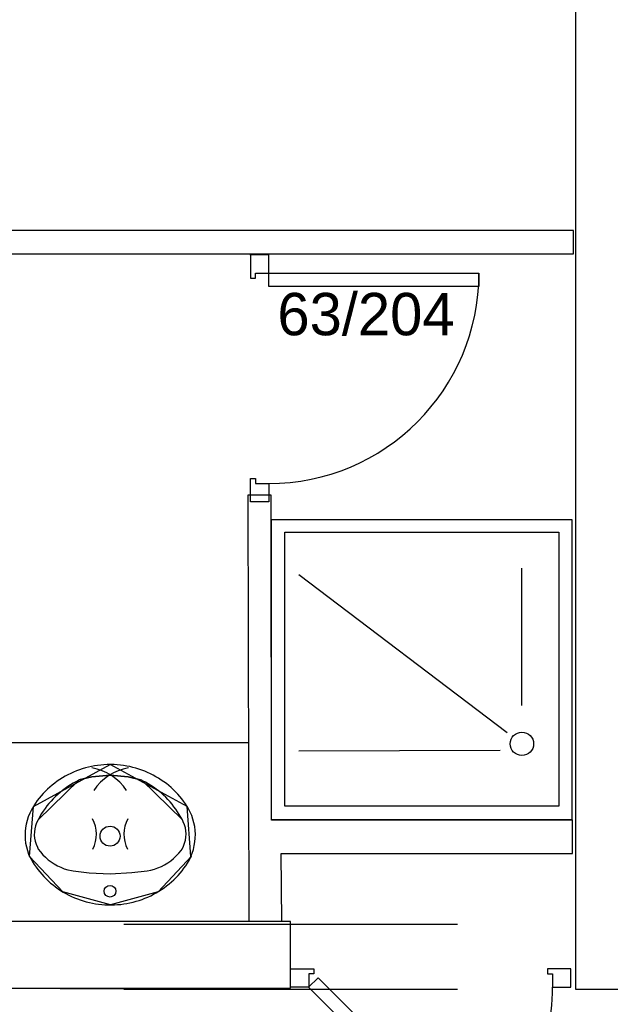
# Model space of a CAD drawing. Header units: millimetres. Extents: x -15 to 127, y -65 to 67.
# Tile 148 of 256: x 38.779 to 38.956, y -50.395 to -50.1. Entities that reach past the tile are written whole.
import ezdxf

# ---------------------------------------------------------------- set-up
doc = ezdxf.new("R2010")
doc.units = ezdxf.units.MM
doc.header["$MEASUREMENT"] = 0
doc.linetypes.add('PC_DASH_2', pattern=[0.125, 0.05555555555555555, -0.06944444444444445])
doc.layers.add('Calque 5', color=7, linetype='Continuous')
doc.styles.get("Standard").update_dxf_attribs({"font": 'BKANT.TTF'})

# ---------------------------------------------------------------- blocks, each defined once
blk = doc.blocks.new('PD_26450')
at = {"layer": 'Calque 5', "color": 0}
blk.add_lwpolyline([(15.26290733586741, -35.81586346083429), (15.15802000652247, -35.81586346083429), (15.15802000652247, -35.87194607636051), (15.14154443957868, -35.87194607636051), (15.14154443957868, -35.87991439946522), (15.14412638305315, -35.89209878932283), (15.15802000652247, -35.89209878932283), (15.15802000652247, -36.53790144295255), (15.17902000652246, -36.53790144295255), (15.17902000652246, -35.83586346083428), (15.26290733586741, -35.83586346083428), (15.26290733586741, -35.81586346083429)], dxfattribs=at)
blk = doc.blocks.new('PD_27210')
at = {"layer": 'Calque 5', "color": 0}
for p, q in [((15.14194859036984, -36.452921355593), (15.14194859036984, -36.41177818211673)), ((15.13749878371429, -36.46114655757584), (15.07506864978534, -36.41377818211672)), ((15.1353860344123, -36.46639114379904), (15.07506864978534, -36.46658747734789))]:
    blk.add_line(p, q, dxfattribs=at)
for points in [[(15.15694847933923, -36.48720706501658), (15.06694848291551, -36.48720706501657), (15.06694848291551, -36.39720706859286), (15.15694847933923, -36.39720706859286), (15.15694847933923, -36.48720706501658)], [(15.15297262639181, -36.48304044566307), (15.0709286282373, -36.48304044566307), (15.0709286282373, -36.40104044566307), (15.15297262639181, -36.40104044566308), (15.15297262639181, -36.48304044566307)]]:
    blk.add_lwpolyline(points, dxfattribs=at)
blk.add_circle((15.14194859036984, -36.46439111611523), 0.003499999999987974, dxfattribs=at)
blk = doc.blocks.new('PD_27220')
at = {"layer": 'Calque 5', "color": 0}
for points in [[(15.01856865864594, -36.47058704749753), (15.01762537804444, -36.47060520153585), (15.01668332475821, -36.47065517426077), (15.01574364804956, -36.47073690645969), (15.01480749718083, -36.47085029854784), (15.01387600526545, -36.4709952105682), (15.01295031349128, -36.47117146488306), (15.01203154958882, -36.47137884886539), (15.01112082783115, -36.47161710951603), (15.01021926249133, -36.47188595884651), (15.00932794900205, -36.47218506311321), (15.00844797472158, -36.47251406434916), (15.00758041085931, -36.47287255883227), (15.0067263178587, -36.47326010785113), (15.00588673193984, -36.47367624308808), (15.00506267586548, -36.47412045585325), (15.00425515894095, -36.47459220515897), (15.00346515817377, -36.47509091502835), (15.00269364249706, -36.47561597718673), (15.00194154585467, -36.47616675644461), (15.00120978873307, -36.47674257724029), (15.00049926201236, -36.47734274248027), (14.99981082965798, -36.47796651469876), (14.99914533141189, -36.47861314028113), (14.99850358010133, -36.47928182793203), (14.99788635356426, -36.47997176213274), (14.99729440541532, -36.48068210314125), (14.99672845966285, -36.48141198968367), (14.9961892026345, -36.4821605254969), (14.99567729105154, -36.48292680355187), (14.99554560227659, -36.48313382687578), (14.99496364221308, -36.4841290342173), (14.99445501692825, -36.48516077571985), (14.99402206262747, -36.48622431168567), (14.9936668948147, -36.48731445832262), (14.99339123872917, -36.48842590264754), (14.99319644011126, -36.48955323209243), (14.99308344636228, -36.49069095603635), (14.99305281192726, -36.49183352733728), (14.99310467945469, -36.4929753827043), (14.99323880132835, -36.49411095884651), (14.99345452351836, -36.49523472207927), (14.99375079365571, -36.49634119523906), (14.99412616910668, -36.49742499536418), (14.99442940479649, -36.49815468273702), (14.99486546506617, -36.49896441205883), (14.99533070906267, -36.49975900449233), (14.99582435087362, -36.50053741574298), (14.99634579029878, -36.50129869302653), (14.99689438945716, -36.50204191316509), (14.99746947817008, -36.50276616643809), (14.99807035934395, -36.50347057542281), (14.998696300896, -36.50415427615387), (14.99934653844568, -36.50481643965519), (15.00002028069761, -36.5054562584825), (15.00071670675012, -36.50607295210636), (15.00143496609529, -36.50666577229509), (15.0021741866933, -36.50723399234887), (15.00293346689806, -36.50777692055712), (15.00371188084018, -36.50829389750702), (15.00450847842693, -36.50878429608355), (15.00532229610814, -36.5092475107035), (15.00615233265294, -36.50968298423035), (15.00699758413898, -36.51009018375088), (15.00785701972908, -36.51046861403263), (15.00872958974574, -36.51081781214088), (15.00961423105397, -36.51113735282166), (15.01050986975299, -36.51142684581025), (15.01141541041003, -36.51168594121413), (15.01232975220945, -36.51191432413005), (15.0132517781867, -36.51211171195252), (15.01418036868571, -36.51227786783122), (15.01511439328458, -36.5124125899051), (15.01605270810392, -36.51251570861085), (15.01699417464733, -36.51258710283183), (15.01793764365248, -36.51262668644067), (15.01888196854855, -36.51263440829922), (15.01982599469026, -36.51261026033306), (15.02076857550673, -36.51255427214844), (15.02170856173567, -36.51246651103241), (15.02264480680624, -36.5123470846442), (15.02357616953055, -36.51219613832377), (15.02450151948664, -36.51201385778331), (15.02541972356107, -36.51180046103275), (15.02632966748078, -36.51155620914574), (15.02723024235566, -36.51128140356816), (15.02812034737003, -36.51097637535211), (15.02899890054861, -36.51064149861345), (15.029864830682, -36.51027717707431), (15.0307170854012, -36.509883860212), (15.03155462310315, -36.50946202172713), (15.03237642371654, -36.50901218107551), (15.03318148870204, -36.50853488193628), (15.03396883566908, -36.50803070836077), (15.03473750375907, -36.50750027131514), (15.0354865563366, -36.50694422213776), (15.03621508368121, -36.50636323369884), (15.03692219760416, -36.50575801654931), (15.03760703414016, -36.50512930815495), (15.03826876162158, -36.50447787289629), (15.03890657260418, -36.5038045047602), (15.03951969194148, -36.50311002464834), (15.0401073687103, -36.50239528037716), (15.04066888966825, -36.50166113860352), (15.04120356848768, -36.50090849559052), (15.04171075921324, -36.50013826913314), (15.0421898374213, -36.49935139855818), (15.04264022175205, -36.49854884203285), (15.04289416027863, -36.49806466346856), (15.04270789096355, -36.49815468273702), (15.04313664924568, -36.49708955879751), (15.04348751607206, -36.49599811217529), (15.04375879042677, -36.49488565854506), (15.0439491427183, -36.49375761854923), (15.04405764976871, -36.49261948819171), (15.04408378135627, -36.49147681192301), (15.04402741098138, -36.49033515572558), (15.04388881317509, -36.48920008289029), (15.04366866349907, -36.4880771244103), (15.04336803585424, -36.4869717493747), (15.04298839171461, -36.48588934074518), (15.04253158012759, -36.48483517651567), (15.04199982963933, -36.48381439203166), (15.04159183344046, -36.48313411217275), (15.04108718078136, -36.48236299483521), (15.04055514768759, -36.48160964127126), (15.03999624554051, -36.4808747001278), (15.03941115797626, -36.48015906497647), (15.03880059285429, -36.47946361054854), (15.03816530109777, -36.478789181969), (15.0375060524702, -36.47813660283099), (15.0368236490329, -36.47750666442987), (15.03611892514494, -36.47690013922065), (15.03539273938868, -36.47631776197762), (15.03464597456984, -36.47576024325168), (15.03387954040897, -36.47522826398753), (15.03309437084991, -36.47472247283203), (15.03229142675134, -36.47424348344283), (15.03147167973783, -36.47379187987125), (15.03063613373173, -36.47336821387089), (15.02978580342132, -36.47297299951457), (15.02892172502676, -36.47260672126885), (15.02804495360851, -36.47226982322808), (15.02715655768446, -36.47196271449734), (15.02625761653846, -36.47168577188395), (15.0253492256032, -36.47143933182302), (15.0244324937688, -36.4712236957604), (15.02350853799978, -36.47103912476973), (15.02257848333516, -36.47088584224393), (15.02164346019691, -36.47076403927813), (15.02070461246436, -36.4706738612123), (15.01976308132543, -36.47061541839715), (15.01882001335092, -36.47058878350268), (15.01856865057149, -36.47058705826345)], [(14.99554560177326, -36.48313382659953), (15.01856865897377, -36.4705870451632)], [(15.04159170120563, -36.48313384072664), (15.01856865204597, -36.47058705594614)], [(14.99442940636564, -36.49815468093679), (14.99554546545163, -36.48313411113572)], [(15.04270789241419, -36.49815468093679), (15.04159183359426, -36.48313411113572)], [(15.0428941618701, -36.49806466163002), (15.03293849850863, -36.50868289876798), (15.01869051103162, -36.51263541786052), (15.00442693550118, -36.50873581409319), (14.99442918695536, -36.49815460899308)]]:
    blk.add_lwpolyline(points, dxfattribs=at)
blk = doc.blocks.new('PD_27221')
at = {"layer": 'Calque 5', "color": 0}
for points in [[(15.04019648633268, -36.48718156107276), (15.03975288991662, -36.4863568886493), (15.03927980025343, -36.48554768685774), (15.03877779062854, -36.48475494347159), (15.03824747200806, -36.48397962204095), (15.03768949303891, -36.48322266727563), (15.03710452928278, -36.48248500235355), (15.03649329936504, -36.48176752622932), (15.03585654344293, -36.48107111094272), (15.03519503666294, -36.48039660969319), (15.03450958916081, -36.47974483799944), (15.03380103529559, -36.47911659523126), (15.03307023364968, -36.47851264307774), (15.03231808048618, -36.4779337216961), (15.03154548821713, -36.47738053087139), (15.03075339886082, -36.47685374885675), (15.02994278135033, -36.47635401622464), (15.02911461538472, -36.47588193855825), (15.02826991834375, -36.47543809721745), (15.02801047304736, -36.47530907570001), (15.02399877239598, -36.47427480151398), (15.01852213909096, -36.47378002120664), (15.01306866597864, -36.47429719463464), (15.00921984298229, -36.47521911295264), (15.00912681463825, -36.47530905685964), (15.00827730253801, -36.4757442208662), (15.00744401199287, -36.47620778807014), (15.00662796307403, -36.4766991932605), (15.00583014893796, -36.47721783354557), (15.00505153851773, -36.47776307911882), (15.00429308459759, -36.47833426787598), (15.00355571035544, -36.47893070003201), (15.00284031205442, -36.47955165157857), (15.00214776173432, -36.48019636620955), (15.00147890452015, -36.48086405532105), (15.00083455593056, -36.48155390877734), (15.00021549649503, -36.48226508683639), (14.99962248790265, -36.4829967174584), (14.99905624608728, -36.48374791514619), (14.99851746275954, -36.48451776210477), (14.99800679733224, -36.48530532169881), (14.99752486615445, -36.48610963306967), (14.99707226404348, -36.48692971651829), (14.99694080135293, -36.48718154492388), (14.99652290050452, -36.48803337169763), (14.99619937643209, -36.4889227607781), (14.99597377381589, -36.48983997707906), (14.99584856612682, -36.49077497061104), (14.99582512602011, -36.49171749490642), (14.99590370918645, -36.49265722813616), (14.99608345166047, -36.49358386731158), (14.99636238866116, -36.49448726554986), (14.99673745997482, -36.49535752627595), (14.99703382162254, -36.49590586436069), (14.99768802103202, -36.49677761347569), (14.99840350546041, -36.49760294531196), (14.99917679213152, -36.49837800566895), (15.00000411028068, -36.49909902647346), (15.00088143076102, -36.49976248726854), (15.00180448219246, -36.50036516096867), (15.00276876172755, -36.50090410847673), (15.00376957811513, -36.50137670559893), (15.004802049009, -36.50178065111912), (15.00586114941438, -36.50211397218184), (15.00694171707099, -36.50237505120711), (15.00745240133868, -36.50247188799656), (15.01221992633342, -36.50298906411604), (15.01852213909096, -36.50337131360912), (15.02501048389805, -36.50295533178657), (15.02968489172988, -36.50247188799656), (15.03077368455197, -36.50224501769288), (15.03184346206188, -36.50194526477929), (15.03288900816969, -36.50157409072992), (15.03390523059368, -36.5011332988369), (15.03488717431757, -36.50062503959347), (15.03583005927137, -36.50005179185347), (15.03672928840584, -36.49941634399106), (15.03758048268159, -36.49872179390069), (15.03837949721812, -36.4979715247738), (15.03912243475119, -36.49716919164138), (15.03980568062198, -36.49631870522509), (15.04010346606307, -36.49590603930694), (15.04053943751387, -36.49506255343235), (15.04088185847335, -36.49417980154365), (15.04112696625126, -36.4932672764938), (15.04127208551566, -36.49233497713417), (15.0413156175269, -36.49139312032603), (15.04125708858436, -36.4904520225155), (15.04109714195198, -36.4895219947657), (15.04083752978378, -36.48861322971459), (15.04048109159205, -36.48773567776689), (15.04019648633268, -36.48718155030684)], [(15.00921984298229, -36.47521911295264), (15.01306866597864, -36.47429719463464), (15.01852213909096, -36.47378002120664), (15.02399877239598, -36.47427480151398), (15.02801029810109, -36.47530923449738)], [(14.99694080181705, -36.48718154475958), (15.00912681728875, -36.47530905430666)], [(15.04019648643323, -36.48718156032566), (15.02801047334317, -36.4753090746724)], [(15.00745240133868, -36.50247188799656), (15.01221992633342, -36.50298906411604), (15.01852213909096, -36.50337131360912), (15.02501048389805, -36.50295533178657), (15.02968489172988, -36.50247188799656)]]:
    blk.add_lwpolyline(points, dxfattribs=at)
for centre, radius, start, end in [((15.01026758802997, -36.48728504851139), 0.01595716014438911, 33.96994018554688, 79.83860778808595), ((15.02686970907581, -36.48728505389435), 0.01595715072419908, 100.161392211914, 146.0300598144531), ((15.00513699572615, -36.49146246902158), 0.009315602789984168, 331.6224822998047, 29.55885314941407), ((15.03200030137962, -36.49146246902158), 0.00931559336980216, 150.4411468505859, 208.3775177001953)]:
    blk.add_arc(centre, radius, start, end, dxfattribs=at)
blk = doc.blocks.new('PD_27219')
at = {"layer": 'Calque 5', "color": 0}
for points in [[(15.00921984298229, -36.47521911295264), (15.01306866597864, -36.4742971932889), (15.01852213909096, -36.47378002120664), (15.02399877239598, -36.47427480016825), (15.02801029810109, -36.47530923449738)], [(14.99694080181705, -36.48718154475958), (15.00912681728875, -36.47530905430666)], [(15.04019648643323, -36.48718156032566), (15.02801047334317, -36.4753090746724)], [(15.00745240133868, -36.50247188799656), (15.01221992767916, -36.5029890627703), (15.01852213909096, -36.50337131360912), (15.02501048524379, -36.50295533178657), (15.02968489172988, -36.50247188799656)]]:
    blk.add_lwpolyline(points, dxfattribs=at)
for centre, radius in [((15.01851665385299, -36.49204466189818), 0.002999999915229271), ((15.01852162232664, -36.50852819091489), 0.001750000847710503)]:
    blk.add_circle(centre, radius, dxfattribs=at)
for centre, radius, start, end in [((15.01026758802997, -36.48728504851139), 0.01595716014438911, 33.96994018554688, 79.83860778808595), ((15.02686970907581, -36.48728505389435), 0.01595715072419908, 100.161392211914, 146.0300598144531), ((15.00513699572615, -36.49146246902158), 0.009315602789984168, 331.6224822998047, 29.55885314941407), ((15.03200030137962, -36.49146246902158), 0.00931559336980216, 150.4411468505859, 208.3775177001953)]:
    blk.add_arc(centre, radius, start, end, dxfattribs=at)
at = {"layer": 'Calque 5'}
for name in ['PD_27220', 'PD_27221']:
    blk.add_blockref(name, (0, 0), dxfattribs=at)
blk = doc.blocks.new('PD_27218')
at = {"layer": 'Calque 5', "color": 0}
blk.add_point((15.01888196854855, -36.51263440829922), dxfattribs=at)
at = {"layer": 'Calque 5'}
blk.add_blockref('PD_27219', (0, 0), dxfattribs=at)
blk = doc.blocks.new('PD_27229')
at = {"layer": 'Calque 5', "color": 0}
for points in [[(15.06607262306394, -36.31794639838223), (15.06057262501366, -36.31794639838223), (15.06057262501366, -36.32494639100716), (15.06207261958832, -36.32494639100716), (15.06207261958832, -36.3234463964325), (15.06607262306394, -36.32344640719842), (15.06607262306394, -36.31794639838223)], [(15.12907259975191, -36.32344641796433), (15.12907259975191, -36.32744641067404), (15.066072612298, -36.32744641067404), (15.066072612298, -36.32344641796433), (15.12907259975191, -36.32344641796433)], [(15.06607262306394, -36.39194638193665), (15.06057262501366, -36.39194638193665), (15.06057262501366, -36.38494638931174), (15.06207261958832, -36.38494638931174), (15.06207261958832, -36.38644638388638), (15.06607262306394, -36.38644639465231), (15.06607262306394, -36.39194638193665)]]:
    blk.add_lwpolyline(points, dxfattribs=at)
blk.add_arc((15.06607262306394, -36.32344640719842), 0.06299998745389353, 270, 0, dxfattribs=at)
blk = doc.blocks.new('PD_27228')
at = {"layer": 'Calque 5', "color": 0}
blk.add_point((15.06057262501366, -36.31794639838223), dxfattribs=at)
at = {"layer": 'Calque 5'}
blk.add_blockref('PD_27229', (0, 0), dxfattribs=at)
blk = doc.blocks.new('PD_27589')
at = {"layer": 'Calque 5', "color": 0}
for points in [[(15.07259060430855, -36.53726284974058), (15.07259060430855, -36.53176285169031), (15.07959059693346, -36.53176285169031), (15.07959059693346, -36.53326284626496), (15.07809060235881, -36.53326284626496), (15.07809061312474, -36.53726284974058), (15.07259060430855, -36.53726284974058)], [(15.1565905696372, -36.53726283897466), (15.1565905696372, -36.53176284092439), (15.14959057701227, -36.53176284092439), (15.14959057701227, -36.53326283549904), (15.15109057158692, -36.53326283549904), (15.15109058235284, -36.53726283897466), (15.1565905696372, -36.53726283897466)], [(15.0780240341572, -36.53729228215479), (15.08085245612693, -36.53446386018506), (15.13247123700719, -36.58608264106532), (15.12964281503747, -36.58891106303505), (15.0780240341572, -36.53729228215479)]]:
    blk.add_lwpolyline(points, dxfattribs=at)
blk.add_arc((15.07809060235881, -36.53726283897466), 0.07299997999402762, 314.9467146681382, 0, dxfattribs=at)
blk.add_point((15.07259060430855, -36.53176285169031), dxfattribs=at)
blk = doc.blocks.new('PD_27793')
at = {"layer": 'Calque 5', "color": 0}
blk.add_lwpolyline([(15.26290733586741, -35.81586346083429), (15.15802000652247, -35.81586346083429), (15.15802000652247, -35.87194607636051), (15.14154443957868, -35.87194607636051), (15.14154443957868, -35.87991439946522), (15.14412638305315, -35.89209878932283), (15.15802000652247, -35.89209878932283), (15.15802000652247, -36.53790144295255), (15.17902000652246, -36.53790144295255), (15.17902000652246, -35.83586346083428), (15.26290733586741, -35.83586346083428), (15.26290733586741, -35.81586346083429)], dxfattribs=at)
blk = doc.blocks.new('PD_28553')
at = {"layer": 'Calque 5', "color": 0}
for p, q in [((15.14194859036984, -36.452921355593), (15.14194859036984, -36.41177818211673)), ((15.13749878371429, -36.46114655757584), (15.07506864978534, -36.41377818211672)), ((15.1353860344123, -36.46639114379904), (15.07506864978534, -36.46658747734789))]:
    blk.add_line(p, q, dxfattribs=at)
for points in [[(15.15694847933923, -36.48720706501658), (15.06694848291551, -36.48720706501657), (15.06694848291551, -36.39720706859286), (15.15694847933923, -36.39720706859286), (15.15694847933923, -36.48720706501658)], [(15.15297262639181, -36.48304044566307), (15.0709286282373, -36.48304044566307), (15.0709286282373, -36.40104044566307), (15.15297262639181, -36.40104044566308), (15.15297262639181, -36.48304044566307)]]:
    blk.add_lwpolyline(points, dxfattribs=at)
blk.add_circle((15.14194859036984, -36.46439111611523), 0.003499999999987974, dxfattribs=at)
blk = doc.blocks.new('PD_28563')
at = {"layer": 'Calque 5', "color": 0}
for points in [[(15.01856865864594, -36.47058704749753), (15.01762537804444, -36.47060520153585), (15.01668332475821, -36.47065517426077), (15.01574364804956, -36.47073690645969), (15.01480749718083, -36.47085029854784), (15.01387600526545, -36.4709952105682), (15.01295031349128, -36.47117146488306), (15.01203154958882, -36.47137884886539), (15.01112082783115, -36.47161710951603), (15.01021926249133, -36.47188595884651), (15.00932794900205, -36.47218506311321), (15.00844797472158, -36.47251406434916), (15.00758041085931, -36.47287255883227), (15.0067263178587, -36.47326010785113), (15.00588673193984, -36.47367624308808), (15.00506267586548, -36.47412045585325), (15.00425515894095, -36.47459220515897), (15.00346515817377, -36.47509091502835), (15.00269364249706, -36.47561597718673), (15.00194154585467, -36.47616675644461), (15.00120978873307, -36.47674257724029), (15.00049926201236, -36.47734274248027), (14.99981082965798, -36.47796651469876), (14.99914533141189, -36.47861314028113), (14.99850358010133, -36.47928182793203), (14.99788635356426, -36.47997176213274), (14.99729440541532, -36.48068210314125), (14.99672845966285, -36.48141198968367), (14.9961892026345, -36.4821605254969), (14.99567729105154, -36.48292680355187), (14.99554560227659, -36.48313382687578), (14.99496364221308, -36.4841290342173), (14.99445501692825, -36.48516077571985), (14.99402206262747, -36.48622431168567), (14.9936668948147, -36.48731445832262), (14.99339123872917, -36.48842590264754), (14.99319644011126, -36.48955323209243), (14.99308344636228, -36.49069095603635), (14.99305281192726, -36.49183352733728), (14.99310467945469, -36.4929753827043), (14.99323880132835, -36.49411095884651), (14.99345452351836, -36.49523472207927), (14.99375079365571, -36.49634119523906), (14.99412616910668, -36.49742499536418), (14.99442940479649, -36.49815468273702), (14.99486546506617, -36.49896441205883), (14.99533070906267, -36.49975900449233), (14.99582435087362, -36.50053741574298), (14.99634579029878, -36.50129869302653), (14.99689438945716, -36.50204191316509), (14.99746947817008, -36.50276616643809), (14.99807035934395, -36.50347057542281), (14.998696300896, -36.50415427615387), (14.99934653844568, -36.50481643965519), (15.00002028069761, -36.5054562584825), (15.00071670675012, -36.50607295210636), (15.00143496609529, -36.50666577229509), (15.0021741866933, -36.50723399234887), (15.00293346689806, -36.50777692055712), (15.00371188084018, -36.50829389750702), (15.00450847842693, -36.50878429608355), (15.00532229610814, -36.5092475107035), (15.00615233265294, -36.50968298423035), (15.00699758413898, -36.51009018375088), (15.00785701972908, -36.51046861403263), (15.00872958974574, -36.51081781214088), (15.00961423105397, -36.51113735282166), (15.01050986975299, -36.51142684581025), (15.01141541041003, -36.51168594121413), (15.01232975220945, -36.51191432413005), (15.0132517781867, -36.51211171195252), (15.01418036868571, -36.51227786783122), (15.01511439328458, -36.5124125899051), (15.01605270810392, -36.51251570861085), (15.01699417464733, -36.51258710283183), (15.01793764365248, -36.51262668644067), (15.01888196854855, -36.51263440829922), (15.01982599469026, -36.51261026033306), (15.02076857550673, -36.51255427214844), (15.02170856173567, -36.51246651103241), (15.02264480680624, -36.5123470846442), (15.02357616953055, -36.51219613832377), (15.02450151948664, -36.51201385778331), (15.02541972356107, -36.51180046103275), (15.02632966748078, -36.51155620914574), (15.02723024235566, -36.51128140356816), (15.02812034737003, -36.51097637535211), (15.02899890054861, -36.51064149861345), (15.029864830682, -36.51027717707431), (15.0307170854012, -36.509883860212), (15.03155462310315, -36.50946202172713), (15.03237642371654, -36.50901218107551), (15.03318148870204, -36.50853488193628), (15.03396883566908, -36.50803070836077), (15.03473750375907, -36.50750027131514), (15.0354865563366, -36.50694422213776), (15.03621508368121, -36.50636323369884), (15.03692219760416, -36.50575801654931), (15.03760703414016, -36.50512930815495), (15.03826876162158, -36.50447787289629), (15.03890657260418, -36.5038045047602), (15.03951969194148, -36.50311002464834), (15.0401073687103, -36.50239528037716), (15.04066888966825, -36.50166113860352), (15.04120356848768, -36.50090849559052), (15.04171075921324, -36.50013826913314), (15.0421898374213, -36.49935139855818), (15.04264022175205, -36.49854884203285), (15.04289416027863, -36.49806466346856), (15.04270789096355, -36.49815468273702), (15.04313664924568, -36.49708955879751), (15.04348751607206, -36.49599811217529), (15.04375879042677, -36.49488565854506), (15.0439491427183, -36.49375761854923), (15.04405764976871, -36.49261948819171), (15.04408378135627, -36.49147681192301), (15.04402741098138, -36.49033515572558), (15.04388881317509, -36.48920008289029), (15.04366866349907, -36.4880771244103), (15.04336803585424, -36.4869717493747), (15.04298839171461, -36.48588934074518), (15.04253158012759, -36.48483517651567), (15.04199982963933, -36.48381439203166), (15.04159183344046, -36.48313411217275), (15.04108718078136, -36.48236299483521), (15.04055514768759, -36.48160964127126), (15.03999624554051, -36.4808747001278), (15.03941115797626, -36.48015906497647), (15.03880059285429, -36.47946361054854), (15.03816530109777, -36.478789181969), (15.0375060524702, -36.47813660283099), (15.0368236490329, -36.47750666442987), (15.03611892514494, -36.47690013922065), (15.03539273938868, -36.47631776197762), (15.03464597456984, -36.47576024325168), (15.03387954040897, -36.47522826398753), (15.03309437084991, -36.47472247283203), (15.03229142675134, -36.47424348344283), (15.03147167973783, -36.47379187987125), (15.03063613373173, -36.47336821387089), (15.02978580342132, -36.47297299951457), (15.02892172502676, -36.47260672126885), (15.02804495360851, -36.47226982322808), (15.02715655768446, -36.47196271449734), (15.02625761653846, -36.47168577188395), (15.0253492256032, -36.47143933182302), (15.0244324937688, -36.4712236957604), (15.02350853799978, -36.47103912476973), (15.02257848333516, -36.47088584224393), (15.02164346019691, -36.47076403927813), (15.02070461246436, -36.4706738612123), (15.01976308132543, -36.47061541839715), (15.01882001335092, -36.47058878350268), (15.01856865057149, -36.47058705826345)], [(14.99554560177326, -36.48313382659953), (15.01856865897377, -36.4705870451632)], [(15.04159170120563, -36.48313384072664), (15.01856865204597, -36.47058705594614)], [(14.99442940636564, -36.49815468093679), (14.99554546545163, -36.48313411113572)], [(15.04270789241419, -36.49815468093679), (15.04159183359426, -36.48313411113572)], [(15.0428941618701, -36.49806466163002), (15.03293849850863, -36.50868289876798), (15.01869051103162, -36.51263541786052), (15.00442693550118, -36.50873581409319), (14.99442918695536, -36.49815460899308)]]:
    blk.add_lwpolyline(points, dxfattribs=at)
blk = doc.blocks.new('PD_28564')
at = {"layer": 'Calque 5', "color": 0}
for points in [[(15.04019648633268, -36.48718156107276), (15.03975288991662, -36.4863568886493), (15.03927980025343, -36.48554768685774), (15.03877779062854, -36.48475494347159), (15.03824747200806, -36.48397962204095), (15.03768949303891, -36.48322266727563), (15.03710452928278, -36.48248500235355), (15.03649329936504, -36.48176752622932), (15.03585654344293, -36.48107111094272), (15.03519503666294, -36.48039660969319), (15.03450958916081, -36.47974483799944), (15.03380103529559, -36.47911659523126), (15.03307023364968, -36.47851264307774), (15.03231808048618, -36.4779337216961), (15.03154548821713, -36.47738053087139), (15.03075339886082, -36.47685374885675), (15.02994278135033, -36.47635401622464), (15.02911461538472, -36.47588193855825), (15.02826991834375, -36.47543809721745), (15.02801047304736, -36.47530907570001), (15.02399877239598, -36.47427480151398), (15.01852213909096, -36.47378002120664), (15.01306866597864, -36.47429719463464), (15.00921984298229, -36.47521911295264), (15.00912681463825, -36.47530905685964), (15.00827730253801, -36.4757442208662), (15.00744401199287, -36.47620778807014), (15.00662796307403, -36.4766991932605), (15.00583014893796, -36.47721783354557), (15.00505153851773, -36.47776307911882), (15.00429308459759, -36.47833426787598), (15.00355571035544, -36.47893070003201), (15.00284031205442, -36.47955165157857), (15.00214776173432, -36.48019636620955), (15.00147890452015, -36.48086405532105), (15.00083455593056, -36.48155390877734), (15.00021549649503, -36.48226508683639), (14.99962248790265, -36.4829967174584), (14.99905624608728, -36.48374791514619), (14.99851746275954, -36.48451776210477), (14.99800679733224, -36.48530532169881), (14.99752486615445, -36.48610963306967), (14.99707226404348, -36.48692971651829), (14.99694080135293, -36.48718154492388), (14.99652290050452, -36.48803337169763), (14.99619937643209, -36.4889227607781), (14.99597377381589, -36.48983997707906), (14.99584856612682, -36.49077497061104), (14.99582512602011, -36.49171749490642), (14.99590370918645, -36.49265722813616), (14.99608345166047, -36.49358386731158), (14.99636238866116, -36.49448726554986), (14.99673745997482, -36.49535752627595), (14.99703382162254, -36.49590586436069), (14.99768802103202, -36.49677761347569), (14.99840350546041, -36.49760294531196), (14.99917679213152, -36.49837800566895), (15.00000411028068, -36.49909902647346), (15.00088143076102, -36.49976248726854), (15.00180448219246, -36.50036516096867), (15.00276876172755, -36.50090410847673), (15.00376957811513, -36.50137670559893), (15.004802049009, -36.50178065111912), (15.00586114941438, -36.50211397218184), (15.00694171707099, -36.50237505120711), (15.00745240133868, -36.50247188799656), (15.01221992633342, -36.50298906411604), (15.01852213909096, -36.50337131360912), (15.02501048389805, -36.50295533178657), (15.02968489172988, -36.50247188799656), (15.03077368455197, -36.50224501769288), (15.03184346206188, -36.50194526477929), (15.03288900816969, -36.50157409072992), (15.03390523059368, -36.5011332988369), (15.03488717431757, -36.50062503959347), (15.03583005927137, -36.50005179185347), (15.03672928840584, -36.49941634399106), (15.03758048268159, -36.49872179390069), (15.03837949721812, -36.4979715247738), (15.03912243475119, -36.49716919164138), (15.03980568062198, -36.49631870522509), (15.04010346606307, -36.49590603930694), (15.04053943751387, -36.49506255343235), (15.04088185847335, -36.49417980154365), (15.04112696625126, -36.4932672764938), (15.04127208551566, -36.49233497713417), (15.0413156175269, -36.49139312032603), (15.04125708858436, -36.4904520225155), (15.04109714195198, -36.4895219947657), (15.04083752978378, -36.48861322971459), (15.04048109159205, -36.48773567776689), (15.04019648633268, -36.48718155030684)], [(15.00921984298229, -36.47521911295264), (15.01306866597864, -36.47429719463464), (15.01852213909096, -36.47378002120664), (15.02399877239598, -36.47427480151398), (15.02801029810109, -36.47530923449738)], [(14.99694080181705, -36.48718154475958), (15.00912681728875, -36.47530905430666)], [(15.04019648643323, -36.48718156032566), (15.02801047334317, -36.4753090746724)], [(15.00745240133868, -36.50247188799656), (15.01221992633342, -36.50298906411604), (15.01852213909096, -36.50337131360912), (15.02501048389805, -36.50295533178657), (15.02968489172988, -36.50247188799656)]]:
    blk.add_lwpolyline(points, dxfattribs=at)
for centre, radius, start, end in [((15.01026758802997, -36.48728504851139), 0.01595716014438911, 33.96994018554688, 79.83860778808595), ((15.02686970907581, -36.48728505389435), 0.01595715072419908, 100.161392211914, 146.0300598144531), ((15.00513699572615, -36.49146246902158), 0.009315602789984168, 331.6224822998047, 29.55885314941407), ((15.03200030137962, -36.49146246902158), 0.00931559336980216, 150.4411468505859, 208.3775177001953)]:
    blk.add_arc(centre, radius, start, end, dxfattribs=at)
blk = doc.blocks.new('PD_28562')
at = {"layer": 'Calque 5', "color": 0}
for points in [[(15.00921984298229, -36.47521911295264), (15.01306866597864, -36.4742971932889), (15.01852213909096, -36.47378002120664), (15.02399877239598, -36.47427480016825), (15.02801029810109, -36.47530923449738)], [(14.99694080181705, -36.48718154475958), (15.00912681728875, -36.47530905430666)], [(15.04019648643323, -36.48718156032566), (15.02801047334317, -36.4753090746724)], [(15.00745240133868, -36.50247188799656), (15.01221992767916, -36.5029890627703), (15.01852213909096, -36.50337131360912), (15.02501048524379, -36.50295533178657), (15.02968489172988, -36.50247188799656)]]:
    blk.add_lwpolyline(points, dxfattribs=at)
for centre, radius in [((15.01851665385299, -36.49204466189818), 0.002999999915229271), ((15.01852162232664, -36.50852819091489), 0.001750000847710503)]:
    blk.add_circle(centre, radius, dxfattribs=at)
for centre, radius, start, end in [((15.01026758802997, -36.48728504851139), 0.01595716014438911, 33.96994018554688, 79.83860778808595), ((15.02686970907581, -36.48728505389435), 0.01595715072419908, 100.161392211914, 146.0300598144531), ((15.00513699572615, -36.49146246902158), 0.009315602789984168, 331.6224822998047, 29.55885314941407), ((15.03200030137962, -36.49146246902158), 0.00931559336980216, 150.4411468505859, 208.3775177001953)]:
    blk.add_arc(centre, radius, start, end, dxfattribs=at)
at = {"layer": 'Calque 5'}
for name in ['PD_28563', 'PD_28564']:
    blk.add_blockref(name, (0, 0), dxfattribs=at)
blk = doc.blocks.new('PD_28561')
at = {"layer": 'Calque 5', "color": 0}
blk.add_point((15.01888196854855, -36.51263440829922), dxfattribs=at)
at = {"layer": 'Calque 5'}
blk.add_blockref('PD_28562', (0, 0), dxfattribs=at)
blk = doc.blocks.new('PD_28572')
at = {"layer": 'Calque 5', "color": 0}
for points in [[(15.06607262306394, -36.31794639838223), (15.06057262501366, -36.31794639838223), (15.06057262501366, -36.32494639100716), (15.06207261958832, -36.32494639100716), (15.06207261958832, -36.3234463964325), (15.06607262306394, -36.32344640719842), (15.06607262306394, -36.31794639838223)], [(15.12907259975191, -36.32344641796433), (15.12907259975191, -36.32744641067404), (15.066072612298, -36.32744641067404), (15.066072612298, -36.32344641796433), (15.12907259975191, -36.32344641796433)], [(15.06607262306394, -36.39194638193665), (15.06057262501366, -36.39194638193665), (15.06057262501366, -36.38494638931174), (15.06207261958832, -36.38494638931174), (15.06207261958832, -36.38644638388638), (15.06607262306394, -36.38644639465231), (15.06607262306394, -36.39194638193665)]]:
    blk.add_lwpolyline(points, dxfattribs=at)
blk.add_arc((15.06607262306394, -36.32344640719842), 0.06299998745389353, 270, 0, dxfattribs=at)
blk = doc.blocks.new('PD_28571')
at = {"layer": 'Calque 5', "color": 0}
blk.add_point((15.06057262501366, -36.31794639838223), dxfattribs=at)
at = {"layer": 'Calque 5'}
blk.add_blockref('PD_28572', (0, 0), dxfattribs=at)
blk = doc.blocks.new('PD_28932')
at = {"layer": 'Calque 5', "color": 0}
for points in [[(15.07259060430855, -36.53726284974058), (15.07259060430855, -36.53176285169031), (15.07959059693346, -36.53176285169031), (15.07959059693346, -36.53326284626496), (15.07809060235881, -36.53326284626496), (15.07809061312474, -36.53726284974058), (15.07259060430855, -36.53726284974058)], [(15.1565905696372, -36.53726283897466), (15.1565905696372, -36.53176284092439), (15.14959057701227, -36.53176284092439), (15.14959057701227, -36.53326283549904), (15.15109057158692, -36.53326283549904), (15.15109058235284, -36.53726283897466), (15.1565905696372, -36.53726283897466)], [(15.0780240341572, -36.53729228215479), (15.08085245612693, -36.53446386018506), (15.13247123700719, -36.58608264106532), (15.12964281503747, -36.58891106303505), (15.0780240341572, -36.53729228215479)]]:
    blk.add_lwpolyline(points, dxfattribs=at)
blk.add_arc((15.07809060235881, -36.53726283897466), 0.07299997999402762, 314.9467146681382, 0, dxfattribs=at)
blk.add_point((15.07259060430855, -36.53176285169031), dxfattribs=at)

msp = doc.modelspace()

# ---------------------------------------------------------------- linework, layer by layer
at = {"layer": 'Calque 5', "color": 0}
for p, q in [((38.69381747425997, -50.31656800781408), (38.84707995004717, -50.31656800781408)), ((38.69381747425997, -50.31656800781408), (38.84707995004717, -50.31656800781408)), ((38.83914893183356, -50.39029767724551), (38.79073571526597, -50.39029767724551)), ((38.83914893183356, -50.39029767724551), (38.79073571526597, -50.39029767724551))]:
    msp.add_line(p, q, dxfattribs=at)
at = {"layer": 'Calque 5', "color": 0, "linetype": 'PC_DASH_2'}
for p, q in [((36.20977502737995, -50.37095679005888), (38.96648674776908, -50.37095679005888)), ((36.20977502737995, -50.37095679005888), (38.96648674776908, -50.37095679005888)), ((36.20977502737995, -50.39043178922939), (38.96648674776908, -50.39043178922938)), ((36.20977502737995, -50.39043178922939), (38.96648674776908, -50.39043178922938))]:
    msp.add_line(p, q, dxfattribs=at)
at = {"layer": 'Calque 5', "color": 0}
for points in [[(38.68668448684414, -50.17023213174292), (38.94451975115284, -50.17023213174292), (38.94451975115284, -50.16323213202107), (38.68668448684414, -50.16323213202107), (38.68668448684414, -50.17023213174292)], [(38.68668448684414, -50.17023213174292), (38.94451975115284, -50.17023213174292), (38.94451975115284, -50.16323213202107), (38.68668448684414, -50.16323213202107), (38.68668448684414, -50.17023213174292)], [(38.84724886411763, -50.3701096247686), (38.85714521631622, -50.3701096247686), (38.85696696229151, -50.34978294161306), (38.94429157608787, -50.34978294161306), (38.94429157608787, -50.33975608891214), (38.85407060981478, -50.33975608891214), (38.85398611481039, -50.24251632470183), (38.84698611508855, -50.24251632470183), (38.84724886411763, -50.3701096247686)], [(38.84724886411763, -50.3701096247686), (38.85714521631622, -50.3701096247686), (38.85696696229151, -50.34978294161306), (38.94429157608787, -50.34978294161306), (38.94429157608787, -50.33975608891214), (38.85407060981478, -50.33975608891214), (38.85398611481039, -50.24251632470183), (38.84698611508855, -50.24251632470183), (38.84724886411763, -50.3701096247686)], [(38.68380770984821, -50.39015658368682), (38.85975409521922, -50.39015658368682), (38.85975409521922, -50.37015658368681), (38.68380770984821, -50.37015658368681), (38.68380770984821, -50.39015658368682)], [(38.68380770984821, -50.39015658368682), (38.85975409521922, -50.39015658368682), (38.85975409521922, -50.37015658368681), (38.68380770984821, -50.37015658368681), (38.68380770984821, -50.39015658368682)]]:
    msp.add_lwpolyline(points, dxfattribs=at)

# ---------------------------------------------------------------- block references
at = {"layer": 'Calque 5'}
for name in ['PD_26450', 'PD_27793', 'PD_27228', 'PD_28571', 'PD_27210', 'PD_28553', 'PD_27218', 'PD_28561', 'PD_27589', 'PD_28932']:
    msp.add_blockref(name, (23.78716349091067, -13.85256994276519), dxfattribs=at)

# ---------------------------------------------------------------- texts
at = {"layer": 'Calque 5', "color": 0, "insert": (38.85584001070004, -50.18192965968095), "char_height": 0.01267795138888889, "width": 0.05291666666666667, "attachment_point": 1}
msp.add_mtext('{\\fArial|b0|i0|c0|p34;\\W0.98;63/204}', dxfattribs=at)
msp.add_mtext('{\\fArial|b0|i0|c0|p34;\\W0.98;63/204}', dxfattribs=at)

doc.saveas('drawing.dxf')
